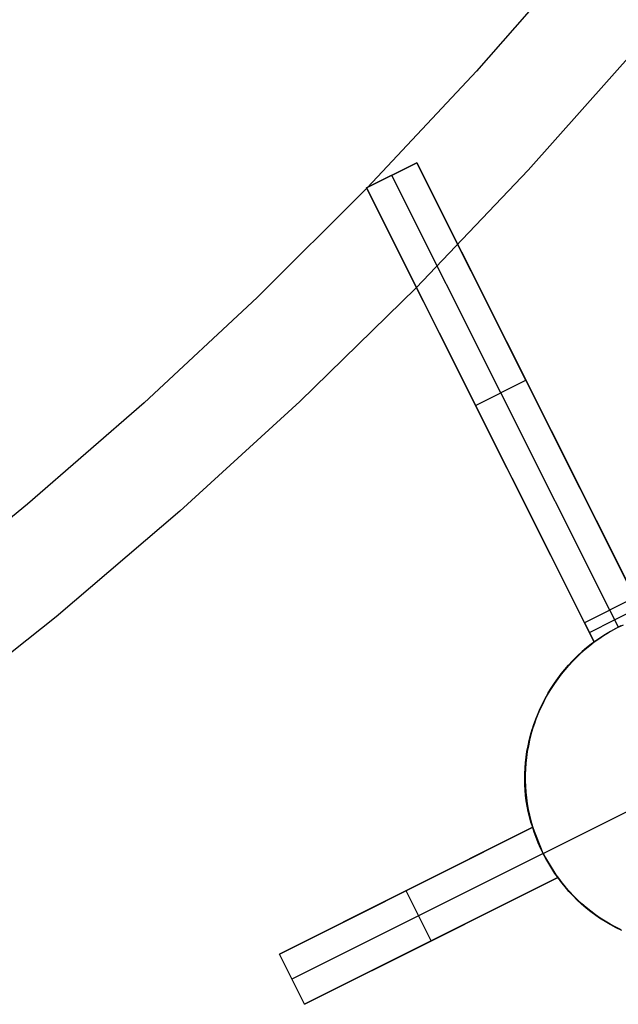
# Model space of a CAD drawing. Header units: millimetres. Extents: x 6038 to 7358, y -8545 to -7225.
# Tile 192 of 256: x 6751 to 6762, y -7956 to -7939. Entities that reach past the tile are written whole.
import ezdxf

# ---------------------------------------------------------------- set-up
doc = ezdxf.new("R2010")
doc.units = ezdxf.units.MM
doc.layers.add('color', color=7, linetype='Continuous')

msp = doc.modelspace()

# ---------------------------------------------------------------- linework, layer by layer
at = {"layer": 'color', "color": 254, "true_color": 0xcad1ee}
for p, q in [((6760.945, -7937.52, 17.309), (6759.08, -7939.653, 17.309)), ((6761.923, -7939.25, 18.688), (6760.001, -7941.413, 18.688)), ((6759.08, -7939.653, 17.309), (6757.143, -7941.721, 17.309)), ((6757.126, -7941.73, 17.312), (6758.02, -7941.282, 17.169)), ((6757.126, -7941.73, 17.312), (6758.02, -7941.282, 17.169)), ((6758.02, -7941.282, 15.7), (6757.126, -7941.73, 15.7)), ((6757.126, -7941.73, 16.506), (6758.02, -7941.282, 16.506)), ((6758.02, -7941.282, 15.7), (6757.126, -7941.73, 15.7)), ((6758.02, -7941.282, 17.169), (6762.071, -7949.365, 13.523)), ((6758.02, -7941.282, 17.169), (6762.071, -7949.365, 13.523)), ((6758.02, -7941.282, 15.7), (6758.02, -7941.282, 17.169)), ((6761.9, -7949.024, 0.7), (6758.02, -7941.282, 15.7)), ((6758.02, -7941.282, 15.7), (6758.02, -7941.282, 17.169)), ((6761.9, -7949.024, 0.7), (6758.02, -7941.282, 15.7)), ((6760.001, -7941.413, 18.688), (6758.005, -7943.508, 18.688)), ((6757.573, -7941.506, 15.7), (6757.573, -7941.506, 17.241)), ((6761.453, -7949.248, 0.7), (6757.573, -7941.506, 15.7)), ((6757.129, -7941.736, 17.309), (6755.18, -7943.678, 17.309)), ((6761.177, -7949.813, 13.653), (6757.126, -7941.73, 17.312)), ((6757.126, -7941.73, 15.7), (6757.126, -7941.73, 17.312)), ((6757.126, -7941.73, 15.7), (6757.126, -7941.73, 17.312)), ((6761.177, -7949.813, 13.653), (6757.126, -7941.73, 17.312)), ((6757.126, -7941.73, 15.7), (6761.006, -7949.472, 0.7)), ((6757.126, -7941.73, 15.7), (6761.006, -7949.472, 0.7)), ((6758.005, -7943.508, 18.688), (6755.939, -7945.533, 18.688)), ((6755.18, -7943.678, 17.309), (6753.167, -7945.554, 17.309)), ((6762.071, -7949.365, 8.935), (6759.77, -7944.774, 8.935)), ((6759.066, -7945.601, 8.2), (6759.96, -7945.153, 8.2)), ((6761.177, -7949.813, 9.006), (6758.857, -7945.185, 9.006)), ((6760.045, -7945.324, 15.352), (6760.045, -7945.324, 7.869)), ((6755.939, -7945.533, 18.688), (6753.804, -7947.486, 18.688)), ((6753.167, -7945.554, 17.309), (6751.092, -7947.361, 17.309)), ((6759.151, -7945.772, 7.869), (6759.151, -7945.772, 15.487)), ((6751.092, -7947.361, 17.309), (6748.958, -7949.097, 17.309)), ((6753.804, -7947.486, 18.688), (6751.602, -7949.364, 18.688)), ((6761.9, -7949.024, 0.7), (6761.006, -7949.472, 0.7)), ((6761.9, -7949.024, 0.7), (6761.006, -7949.472, 0.7)), ((6761.091, -7949.643, 0.7), (6761.985, -7949.195, 0.7)), ((6751.602, -7949.364, 18.688), (6749.337, -7951.164, 18.688)), ((6761.453, -7949.248, 0.7), (6761.605, -7949.552, 0.7)), ((6761.006, -7949.472, 0.7), (6761.177, -7949.813, 0.7)), ((6761.006, -7949.472, 0.7), (6761.177, -7949.813, 0.7)), ((6761.516, -7949.598, 0.7), (6761.605, -7949.552, 0.7)), ((6761.516, -7949.598, 0.7), (6761.605, -7949.552, 0.7)), ((6761.652, -7949.529, -7.3), (6761.559, -7949.575, -7.3)), ((6761.652, -7949.529, -7.3), (6761.559, -7949.575, -7.3)), ((6761.605, -7949.552, 0.7), (6761.696, -7949.508, 0.7)), ((6761.605, -7949.552, 0.7), (6761.696, -7949.508, 0.7)), ((6761.292, -7949.733, -7.3), (6761.206, -7949.792, -7.3)), ((6761.292, -7949.733, -7.3), (6761.206, -7949.792, -7.3)), ((6761.259, -7949.755, 0.7), (6761.343, -7949.7, 0.7)), ((6761.259, -7949.755, 0.7), (6761.343, -7949.7, 0.7)), ((6761.379, -7949.678, -7.3), (6761.292, -7949.733, -7.3)), ((6761.379, -7949.678, -7.3), (6761.292, -7949.733, -7.3)), ((6761.343, -7949.7, 0.7), (6761.429, -7949.648, 0.7)), ((6761.343, -7949.7, 0.7), (6761.429, -7949.648, 0.7)), ((6761.468, -7949.625, -7.3), (6761.379, -7949.678, -7.3)), ((6761.468, -7949.625, -7.3), (6761.379, -7949.678, -7.3)), ((6761.429, -7949.648, 0.7), (6761.516, -7949.598, 0.7)), ((6761.429, -7949.648, 0.7), (6761.516, -7949.598, 0.7)), ((6761.559, -7949.575, -7.3), (6761.468, -7949.625, -7.3)), ((6761.559, -7949.575, -7.3), (6761.468, -7949.625, -7.3)), ((6761.015, -7949.94, 3.183), (6761.095, -7949.875, 3.183)), ((6761.017, -7949.943, 13.66), (6761.096, -7949.877, 13.657)), ((6761.017, -7949.943, 13.66), (6761.096, -7949.877, 13.657)), ((6761.123, -7949.854, -7.3), (6761.042, -7949.918, -7.3)), ((6761.123, -7949.854, -7.3), (6761.042, -7949.918, -7.3)), ((6761.095, -7949.875, 3.183), (6761.177, -7949.813, 3.183)), ((6761.096, -7949.877, 13.657), (6761.177, -7949.813, 13.653)), ((6761.096, -7949.877, 13.657), (6761.177, -7949.813, 13.653)), ((6761.206, -7949.792, -7.3), (6761.123, -7949.854, -7.3)), ((6761.206, -7949.792, -7.3), (6761.123, -7949.854, -7.3)), ((6761.177, -7949.813, 0.7), (6761.259, -7949.755, 0.7)), ((6761.177, -7949.813, 0.7), (6761.259, -7949.755, 0.7)), ((6761.177, -7949.813, 13.653), (6761.177, -7949.813, 0.7)), ((6761.177, -7949.813, 13.653), (6761.177, -7949.813, 0.7)), ((6760.79, -7950.151, 3.183), (6760.863, -7950.078, 3.183)), ((6760.795, -7950.157, 13.659), (6760.867, -7950.083, 13.661)), ((6760.795, -7950.157, 13.659), (6760.867, -7950.083, 13.661)), ((6760.887, -7950.055, -7.3), (6760.813, -7950.128, -7.3)), ((6760.887, -7950.055, -7.3), (6760.813, -7950.128, -7.3)), ((6760.863, -7950.078, 3.183), (6760.938, -7950.008, 3.183)), ((6760.867, -7950.083, 13.661), (6760.941, -7950.012, 13.661)), ((6760.867, -7950.083, 13.661), (6760.941, -7950.012, 13.661)), ((6760.963, -7949.985, -7.3), (6760.887, -7950.055, -7.3)), ((6760.963, -7949.985, -7.3), (6760.887, -7950.055, -7.3)), ((6760.938, -7950.008, 3.183), (6761.015, -7949.94, 3.183)), ((6760.941, -7950.012, 13.661), (6761.017, -7949.943, 13.66)), ((6760.941, -7950.012, 13.661), (6761.017, -7949.943, 13.66)), ((6761.042, -7949.918, -7.3), (6760.963, -7949.985, -7.3)), ((6761.042, -7949.918, -7.3), (6760.963, -7949.985, -7.3)), ((6760.653, -7950.303, 3.183), (6760.72, -7950.226, 3.183)), ((6760.658, -7950.31, 13.652), (6760.725, -7950.232, 13.656)), ((6760.658, -7950.31, 13.652), (6760.725, -7950.232, 13.656)), ((6760.741, -7950.203, -7.3), (6760.673, -7950.28, -7.3)), ((6760.741, -7950.203, -7.3), (6760.673, -7950.28, -7.3)), ((6760.72, -7950.226, 3.183), (6760.79, -7950.151, 3.183)), ((6760.725, -7950.232, 13.656), (6760.795, -7950.157, 13.659)), ((6760.725, -7950.232, 13.656), (6760.795, -7950.157, 13.659)), ((6760.813, -7950.128, -7.3), (6760.741, -7950.203, -7.3)), ((6760.813, -7950.128, -7.3), (6760.741, -7950.203, -7.3)), ((6760.543, -7950.442, -7.3), (6760.483, -7950.526, -7.3)), ((6760.543, -7950.442, -7.3), (6760.483, -7950.526, -7.3)), ((6760.526, -7950.465, 3.183), (6760.588, -7950.383, 3.183)), ((6760.532, -7950.472, 13.639), (6760.594, -7950.39, 13.646)), ((6760.532, -7950.472, 13.639), (6760.594, -7950.39, 13.646)), ((6760.606, -7950.36, -7.3), (6760.543, -7950.442, -7.3)), ((6760.606, -7950.36, -7.3), (6760.543, -7950.442, -7.3)), ((6760.588, -7950.383, 3.183), (6760.653, -7950.303, 3.183)), ((6760.594, -7950.39, 13.646), (6760.658, -7950.31, 13.652)), ((6760.594, -7950.39, 13.646), (6760.658, -7950.31, 13.652)), ((6760.673, -7950.28, -7.3), (6760.606, -7950.36, -7.3)), ((6760.673, -7950.28, -7.3), (6760.606, -7950.36, -7.3)), ((6760.425, -7950.612, -7.3), (6760.371, -7950.7, -7.3)), ((6760.425, -7950.612, -7.3), (6760.371, -7950.7, -7.3)), ((6760.411, -7950.635, 3.183), (6760.467, -7950.549, 3.183)), ((6760.416, -7950.641, 13.62), (6760.473, -7950.556, 13.63)), ((6760.416, -7950.641, 13.62), (6760.473, -7950.556, 13.63)), ((6760.483, -7950.526, -7.3), (6760.425, -7950.612, -7.3)), ((6760.483, -7950.526, -7.3), (6760.425, -7950.612, -7.3)), ((6760.467, -7950.549, 3.183), (6760.526, -7950.465, 3.183)), ((6760.473, -7950.556, 13.63), (6760.532, -7950.472, 13.639)), ((6760.473, -7950.556, 13.63), (6760.532, -7950.472, 13.639)), ((6760.319, -7950.79, -7.3), (6760.271, -7950.882, -7.3)), ((6760.319, -7950.79, -7.3), (6760.271, -7950.882, -7.3)), ((6760.308, -7950.812, 3.183), (6760.358, -7950.722, 3.183)), ((6760.312, -7950.817, 13.596), (6760.363, -7950.728, 13.609)), ((6760.312, -7950.817, 13.596), (6760.363, -7950.728, 13.609)), ((6760.371, -7950.7, -7.3), (6760.319, -7950.79, -7.3)), ((6760.371, -7950.7, -7.3), (6760.319, -7950.79, -7.3)), ((6760.358, -7950.722, 3.183), (6760.411, -7950.635, 3.183)), ((6760.363, -7950.728, 13.609), (6760.416, -7950.641, 13.62)), ((6760.363, -7950.728, 13.609), (6760.416, -7950.641, 13.62)), ((6760.216, -7950.996, 3.183), (6760.26, -7950.903, 3.183)), ((6760.22, -7950.999, 13.567), (6760.265, -7950.907, 13.582)), ((6760.22, -7950.999, 13.567), (6760.265, -7950.907, 13.582)), ((6760.271, -7950.882, -7.3), (6760.226, -7950.975, -7.3)), ((6760.271, -7950.882, -7.3), (6760.226, -7950.975, -7.3)), ((6760.26, -7950.903, 3.183), (6760.308, -7950.812, 3.183)), ((6760.265, -7950.907, 13.582), (6760.312, -7950.817, 13.596)), ((6760.265, -7950.907, 13.582), (6760.312, -7950.817, 13.596)), ((6760.138, -7951.186, 3.183), (6760.176, -7951.09, 3.183)), ((6760.141, -7951.185, 13.532), (6760.179, -7951.091, 13.55)), ((6760.141, -7951.185, 13.532), (6760.179, -7951.091, 13.55)), ((6760.184, -7951.07, -7.3), (6760.146, -7951.166, -7.3)), ((6760.184, -7951.07, -7.3), (6760.146, -7951.166, -7.3)), ((6760.176, -7951.09, 3.183), (6760.216, -7950.996, 3.183)), ((6760.179, -7951.091, 13.55), (6760.22, -7950.999, 13.567)), ((6760.179, -7951.091, 13.55), (6760.22, -7950.999, 13.567)), ((6760.226, -7950.975, -7.3), (6760.184, -7951.07, -7.3)), ((6760.226, -7950.975, -7.3), (6760.184, -7951.07, -7.3)), ((6760.073, -7951.381, 3.183), (6760.104, -7951.283, 3.183)), ((6760.074, -7951.375, 13.492), (6760.106, -7951.28, 13.512)), ((6760.074, -7951.375, 13.492), (6760.106, -7951.28, 13.512)), ((6760.111, -7951.263, -7.3), (6760.079, -7951.362, -7.3)), ((6760.111, -7951.263, -7.3), (6760.079, -7951.362, -7.3)), ((6760.104, -7951.283, 3.183), (6760.138, -7951.186, 3.183)), ((6760.106, -7951.28, 13.512), (6760.141, -7951.185, 13.532)), ((6760.106, -7951.28, 13.512), (6760.141, -7951.185, 13.532)), ((6760.146, -7951.166, -7.3), (6760.111, -7951.263, -7.3)), ((6760.146, -7951.166, -7.3), (6760.111, -7951.263, -7.3)), ((6760.02, -7951.569, 13.447), (6760.045, -7951.472, 13.47)), ((6760.02, -7951.569, 13.447), (6760.045, -7951.472, 13.47)), ((6760.021, -7951.579, 3.183), (6760.046, -7951.479, 3.183)), ((6760.05, -7951.462, -7.3), (6760.025, -7951.562, -7.3)), ((6760.05, -7951.462, -7.3), (6760.025, -7951.562, -7.3)), ((6760.045, -7951.472, 13.47), (6760.074, -7951.375, 13.492)), ((6760.045, -7951.472, 13.47), (6760.074, -7951.375, 13.492)), ((6760.046, -7951.479, 3.183), (6760.073, -7951.381, 3.183)), ((6760.079, -7951.362, -7.3), (6760.05, -7951.462, -7.3)), ((6760.079, -7951.362, -7.3), (6760.05, -7951.462, -7.3)), ((6759.98, -7951.764, 13.398), (6759.998, -7951.666, 13.423)), ((6759.98, -7951.764, 13.398), (6759.998, -7951.666, 13.423)), ((6760.004, -7951.663, -7.3), (6759.986, -7951.765, -7.3)), ((6760.004, -7951.663, -7.3), (6759.986, -7951.765, -7.3)), ((6759.998, -7951.666, 13.423), (6760.02, -7951.569, 13.447)), ((6759.998, -7951.666, 13.423), (6760.02, -7951.569, 13.447)), ((6760.001, -7951.68, 3.183), (6760.021, -7951.579, 3.183)), ((6760.025, -7951.562, -7.3), (6760.004, -7951.663, -7.3)), ((6760.025, -7951.562, -7.3), (6760.004, -7951.663, -7.3)), ((6759.965, -7951.863, 13.371), (6759.98, -7951.764, 13.398)), ((6759.965, -7951.863, 13.371), (6759.98, -7951.764, 13.398)), ((6759.97, -7951.883, 3.183), (6759.984, -7951.781, 3.183)), ((6759.986, -7951.765, -7.3), (6759.972, -7951.868, -7.3)), ((6759.986, -7951.765, -7.3), (6759.972, -7951.868, -7.3)), ((6759.984, -7951.781, 3.183), (6760.001, -7951.68, 3.183)), ((6759.945, -7952.06, 13.315), (6759.953, -7951.961, 13.344)), ((6759.945, -7952.06, 13.315), (6759.953, -7951.961, 13.344)), ((6759.953, -7951.961, 13.344), (6759.965, -7951.863, 13.371)), ((6759.953, -7951.961, 13.344), (6759.965, -7951.863, 13.371)), ((6759.961, -7951.971, -7.3), (6759.953, -7952.074, -7.3)), ((6759.961, -7951.971, -7.3), (6759.953, -7952.074, -7.3)), ((6759.953, -7952.087, 3.183), (6759.96, -7951.985, 3.183)), ((6759.96, -7951.985, 3.183), (6759.97, -7951.883, 3.183)), ((6759.972, -7951.868, -7.3), (6759.961, -7951.971, -7.3)), ((6759.972, -7951.868, -7.3), (6759.961, -7951.971, -7.3)), ((6759.939, -7952.256, 13.255), (6759.94, -7952.158, 13.286)), ((6759.939, -7952.256, 13.255), (6759.94, -7952.158, 13.286)), ((6759.94, -7952.158, 13.286), (6759.945, -7952.06, 13.315)), ((6759.94, -7952.158, 13.286), (6759.945, -7952.06, 13.315)), ((6759.949, -7952.19, 3.183), (6759.953, -7952.087, 3.183)), ((6759.95, -7952.293, 3.183), (6759.949, -7952.19, 3.183)), ((6759.953, -7952.074, -7.3), (6759.95, -7952.178, -7.3)), ((6759.953, -7952.074, -7.3), (6759.95, -7952.178, -7.3)), ((6759.95, -7952.178, -7.3), (6759.95, -7952.281, -7.3)), ((6759.95, -7952.178, -7.3), (6759.95, -7952.281, -7.3)), ((6759.941, -7952.354, 13.224), (6759.939, -7952.256, 13.255)), ((6759.941, -7952.354, 13.224), (6759.939, -7952.256, 13.255)), ((6759.946, -7952.452, 13.191), (6759.941, -7952.354, 13.224)), ((6759.946, -7952.452, 13.191), (6759.941, -7952.354, 13.224)), ((6759.95, -7952.281, -7.3), (6759.953, -7952.385, -7.3)), ((6759.95, -7952.281, -7.3), (6759.953, -7952.385, -7.3)), ((6759.954, -7952.395, 3.183), (6759.95, -7952.293, 3.183)), ((6759.955, -7952.549, 13.158), (6759.946, -7952.452, 13.191)), ((6759.955, -7952.549, 13.158), (6759.946, -7952.452, 13.191)), ((6759.953, -7952.385, -7.3), (6759.96, -7952.488, -7.3)), ((6759.953, -7952.385, -7.3), (6759.96, -7952.488, -7.3)), ((6759.961, -7952.498, 3.183), (6759.954, -7952.395, 3.183)), ((6759.96, -7952.488, -7.3), (6759.971, -7952.591, -7.3)), ((6759.96, -7952.488, -7.3), (6759.971, -7952.591, -7.3)), ((6759.972, -7952.6, 3.183), (6759.961, -7952.498, 3.183)), ((6759.968, -7952.645, 13.124), (6759.955, -7952.549, 13.158)), ((6759.968, -7952.645, 13.124), (6759.955, -7952.549, 13.158)), ((6759.984, -7952.74, 13.089), (6759.968, -7952.645, 13.124)), ((6759.984, -7952.74, 13.089), (6759.968, -7952.645, 13.124)), ((6759.971, -7952.591, -7.3), (6759.985, -7952.694, -7.3)), ((6759.971, -7952.591, -7.3), (6759.985, -7952.694, -7.3)), ((6759.986, -7952.702, 3.183), (6759.972, -7952.6, 3.183)), ((6759.985, -7952.694, -7.3), (6760.002, -7952.796, -7.3)), ((6759.985, -7952.694, -7.3), (6760.002, -7952.796, -7.3)), ((6760.004, -7952.803, 3.183), (6759.986, -7952.702, 3.183)), ((6760.003, -7952.835, 13.054), (6759.984, -7952.74, 13.089)), ((6760.003, -7952.835, 13.054), (6759.984, -7952.74, 13.089)), ((6760.002, -7952.796, -7.3), (6760.023, -7952.897, -7.3)), ((6760.002, -7952.796, -7.3), (6760.023, -7952.897, -7.3)), ((6760.025, -7952.929, 13.018), (6760.003, -7952.835, 13.054)), ((6760.025, -7952.929, 13.018), (6760.003, -7952.835, 13.054)), ((6760.025, -7952.903, 3.183), (6760.004, -7952.803, 3.183)), ((6760.267, -7953.578, -7.3), (6761.832, -7952.794, -7.3)), ((6760.023, -7952.897, -7.3), (6760.048, -7952.998, -7.3)), ((6760.023, -7952.897, -7.3), (6760.048, -7952.998, -7.3)), ((6760.049, -7953.003, 3.183), (6760.025, -7952.903, 3.183)), ((6760.051, -7953.021, 12.981), (6760.025, -7952.929, 13.018)), ((6760.051, -7953.021, 12.981), (6760.025, -7952.929, 13.018)), ((6760.048, -7952.998, -7.3), (6760.076, -7953.097, -7.3)), ((6760.048, -7952.998, -7.3), (6760.076, -7953.097, -7.3)), ((6760.077, -7953.102, 3.183), (6760.049, -7953.003, 3.183)), ((6760.081, -7953.112, 12.943), (6760.051, -7953.021, 12.981)), ((6760.081, -7953.112, 12.943), (6760.051, -7953.021, 12.981)), ((6755.573, -7955.371, 13.46), (6760.081, -7953.112, 12.943)), ((6755.573, -7955.371, 13.46), (6760.081, -7953.112, 12.943)), ((6760.081, -7953.112, 5.658), (6755.573, -7955.371, 10.7)), ((6760.081, -7953.112, 5.658), (6755.573, -7955.371, 10.7)), ((6756.593, -7954.86, 9.559), (6760.081, -7953.112, 9.559)), ((6760.076, -7953.097, -7.3), (6760.108, -7953.196, -7.3)), ((6760.076, -7953.097, -7.3), (6760.108, -7953.196, -7.3)), ((6760.109, -7953.199, 3.183), (6760.077, -7953.102, 3.183)), ((6760.081, -7953.112, 5.658), (6760.081, -7953.112, 12.943)), ((6760.267, -7953.578, 5.7), (6760.081, -7953.112, 5.658)), ((6760.081, -7953.112, 5.658), (6760.081, -7953.112, 12.943)), ((6760.267, -7953.578, 5.7), (6760.081, -7953.112, 5.658)), ((6760.108, -7953.196, -7.3), (6760.143, -7953.294, -7.3)), ((6760.108, -7953.196, -7.3), (6760.143, -7953.294, -7.3)), ((6760.143, -7953.296, 3.183), (6760.109, -7953.199, 3.183)), ((6760.143, -7953.294, -7.3), (6760.181, -7953.39, -7.3)), ((6760.143, -7953.294, -7.3), (6760.181, -7953.39, -7.3)), ((6760.181, -7953.391, 3.183), (6760.143, -7953.296, 3.183)), ((6760.181, -7953.39, -7.3), (6760.222, -7953.485, -7.3)), ((6760.181, -7953.39, -7.3), (6760.222, -7953.485, -7.3)), ((6760.223, -7953.485, 3.183), (6760.181, -7953.391, 3.183)), ((6760.267, -7953.578, 5.7), (6755.797, -7955.818, 10.7)), ((6760.222, -7953.485, -7.3), (6760.267, -7953.578, -7.3)), ((6760.222, -7953.485, -7.3), (6760.267, -7953.578, -7.3)), ((6760.267, -7953.578, 3.183), (6760.223, -7953.485, 3.183)), ((6760.267, -7953.578, -7.3), (6760.267, -7953.578, 5.7)), ((6760.267, -7953.578, -7.3), (6760.267, -7953.578, 5.7)), ((6760.267, -7953.578, -7.3), (6760.315, -7953.67, -7.3)), ((6760.529, -7954.006, 5.658), (6760.267, -7953.578, 5.7)), ((6760.315, -7953.67, 2.616), (6760.267, -7953.578, 2.616)), ((6760.529, -7954.006, 5.658), (6760.267, -7953.578, 5.7)), ((6760.267, -7953.578, -7.3), (6760.315, -7953.67, -7.3)), ((6760.315, -7953.67, -7.3), (6760.366, -7953.76, -7.3)), ((6760.366, -7953.76, 2.616), (6760.315, -7953.67, 2.616)), ((6760.315, -7953.67, -7.3), (6760.366, -7953.76, -7.3)), ((6760.366, -7953.76, -7.3), (6760.42, -7953.848, -7.3)), ((6760.42, -7953.848, 2.616), (6760.366, -7953.76, 2.616)), ((6760.366, -7953.76, -7.3), (6760.42, -7953.848, -7.3)), ((6760.42, -7953.848, -7.3), (6760.478, -7953.934, -7.3)), ((6760.478, -7953.934, 2.616), (6760.42, -7953.848, 2.616)), ((6760.42, -7953.848, -7.3), (6760.478, -7953.934, -7.3)), ((6760.478, -7953.934, -7.3), (6760.538, -7954.019, -7.3)), ((6760.538, -7954.019, 2.616), (6760.478, -7953.934, 2.616)), ((6760.478, -7953.934, -7.3), (6760.538, -7954.019, -7.3)), ((6760.529, -7954.006, 12.532), (6756.021, -7956.265, 13.044)), ((6760.529, -7954.006, 12.532), (6756.021, -7956.265, 13.044)), ((6756.021, -7956.265, 10.7), (6760.529, -7954.006, 5.658)), ((6756.021, -7956.265, 10.7), (6760.529, -7954.006, 5.658)), ((6757.227, -7955.661, 9.351), (6760.529, -7954.006, 9.351)), ((6760.592, -7954.092, 12.487), (6760.529, -7954.006, 12.532)), ((6760.529, -7954.006, 5.658), (6760.529, -7954.006, 12.532)), ((6760.592, -7954.092, 12.487), (6760.529, -7954.006, 12.532)), ((6760.529, -7954.006, 5.658), (6760.529, -7954.006, 12.532)), ((6760.538, -7954.019, -7.3), (6760.601, -7954.101, -7.3)), ((6760.601, -7954.101, 2.616), (6760.538, -7954.019, 2.616)), ((6760.538, -7954.019, -7.3), (6760.601, -7954.101, -7.3)), ((6760.658, -7954.176, 12.442), (6760.592, -7954.092, 12.487)), ((6760.658, -7954.176, 12.442), (6760.592, -7954.092, 12.487)), ((6760.601, -7954.101, -7.3), (6760.667, -7954.181, -7.3)), ((6760.667, -7954.181, 2.616), (6760.601, -7954.101, 2.616)), ((6760.601, -7954.101, -7.3), (6760.667, -7954.181, -7.3)), ((6757.827, -7954.242, 8.179), (6757.827, -7954.242, 13.216)), ((6758.275, -7955.136, 8.179), (6757.827, -7954.242, 8.179)), ((6760.727, -7954.257, 12.397), (6760.658, -7954.176, 12.442)), ((6760.727, -7954.257, 12.397), (6760.658, -7954.176, 12.442)), ((6760.667, -7954.181, -7.3), (6760.735, -7954.258, -7.3)), ((6760.735, -7954.258, 2.616), (6760.667, -7954.181, 2.616)), ((6760.667, -7954.181, -7.3), (6760.735, -7954.258, -7.3)), ((6760.799, -7954.335, 12.352), (6760.727, -7954.257, 12.397)), ((6760.799, -7954.335, 12.352), (6760.727, -7954.257, 12.397)), ((6760.735, -7954.258, -7.3), (6760.807, -7954.334, -7.3)), ((6760.807, -7954.334, 2.616), (6760.735, -7954.258, 2.616)), ((6760.735, -7954.258, -7.3), (6760.807, -7954.334, -7.3)), ((6760.875, -7954.41, 12.306), (6760.799, -7954.335, 12.352)), ((6760.875, -7954.41, 12.306), (6760.799, -7954.335, 12.352)), ((6760.807, -7954.334, -7.3), (6760.88, -7954.406, -7.3)), ((6760.88, -7954.406, 2.616), (6760.807, -7954.334, 2.616)), ((6760.807, -7954.334, -7.3), (6760.88, -7954.406, -7.3)), ((6760.953, -7954.483, 12.261), (6760.875, -7954.41, 12.306)), ((6760.953, -7954.483, 12.261), (6760.875, -7954.41, 12.306)), ((6760.88, -7954.406, -7.3), (6760.956, -7954.477, -7.3)), ((6760.956, -7954.477, 2.616), (6760.88, -7954.406, 2.616)), ((6760.88, -7954.406, -7.3), (6760.956, -7954.477, -7.3)), ((6761.033, -7954.552, 12.216), (6760.953, -7954.483, 12.261)), ((6761.033, -7954.552, 12.216), (6760.953, -7954.483, 12.261)), ((6760.956, -7954.477, -7.3), (6761.035, -7954.544, -7.3)), ((6761.035, -7954.544, 2.616), (6760.956, -7954.477, 2.616)), ((6760.956, -7954.477, -7.3), (6761.035, -7954.544, -7.3)), ((6761.117, -7954.619, 12.171), (6761.033, -7954.552, 12.216)), ((6761.117, -7954.619, 12.171), (6761.033, -7954.552, 12.216)), ((6761.035, -7954.544, -7.3), (6761.116, -7954.609, -7.3)), ((6761.116, -7954.609, 2.616), (6761.035, -7954.544, 2.616)), ((6761.035, -7954.544, -7.3), (6761.116, -7954.609, -7.3)), ((6761.116, -7954.609, -7.3), (6761.199, -7954.67, -7.3)), ((6761.199, -7954.67, 2.616), (6761.116, -7954.609, 2.616)), ((6761.116, -7954.609, -7.3), (6761.199, -7954.67, -7.3)), ((6761.203, -7954.682, 12.127), (6761.117, -7954.619, 12.171)), ((6761.203, -7954.682, 12.127), (6761.117, -7954.619, 12.171)), ((6761.199, -7954.67, -7.3), (6761.284, -7954.729, -7.3)), ((6761.284, -7954.729, 2.616), (6761.199, -7954.67, 2.616)), ((6761.199, -7954.67, -7.3), (6761.284, -7954.729, -7.3)), ((6761.291, -7954.742, 12.082), (6761.203, -7954.682, 12.127)), ((6761.291, -7954.742, 12.082), (6761.203, -7954.682, 12.127)), ((6761.284, -7954.729, -7.3), (6761.371, -7954.785, -7.3)), ((6761.371, -7954.785, 2.616), (6761.284, -7954.729, 2.616)), ((6761.284, -7954.729, -7.3), (6761.371, -7954.785, -7.3)), ((6761.382, -7954.799, 12.039), (6761.291, -7954.742, 12.082)), ((6761.382, -7954.799, 12.039), (6761.291, -7954.742, 12.082)), ((6761.371, -7954.785, -7.3), (6761.46, -7954.838, -7.3)), ((6761.46, -7954.838, 2.616), (6761.371, -7954.785, 2.616)), ((6761.371, -7954.785, -7.3), (6761.46, -7954.838, -7.3)), ((6761.474, -7954.853, 11.995), (6761.382, -7954.799, 12.039)), ((6761.474, -7954.853, 11.995), (6761.382, -7954.799, 12.039)), ((6761.46, -7954.838, -7.3), (6761.551, -7954.888, -7.3)), ((6761.551, -7954.888, 2.616), (6761.46, -7954.838, 2.616)), ((6761.46, -7954.838, -7.3), (6761.551, -7954.888, -7.3)), ((6761.569, -7954.903, 11.952), (6761.474, -7954.853, 11.995)), ((6761.569, -7954.903, 11.952), (6761.474, -7954.853, 11.995)), ((6761.551, -7954.888, -7.3), (6761.644, -7954.935, -7.3)), ((6761.644, -7954.935, 2.616), (6761.551, -7954.888, 2.616)), ((6761.551, -7954.888, -7.3), (6761.644, -7954.935, -7.3)), ((6761.666, -7954.95, 11.909), (6761.569, -7954.903, 11.952)), ((6761.666, -7954.95, 11.909), (6761.569, -7954.903, 11.952)), ((6758.275, -7955.136, 12.802), (6758.275, -7955.136, 8.179)), ((6756.021, -7956.265, 13.044), (6755.573, -7955.371, 13.46)), ((6755.573, -7955.371, 10.7), (6755.573, -7955.371, 13.46)), ((6756.021, -7956.265, 10.7), (6755.573, -7955.371, 10.7)), ((6755.573, -7955.371, 10.7), (6755.573, -7955.371, 13.46)), ((6756.021, -7956.265, 10.7), (6755.573, -7955.371, 10.7)), ((6756.021, -7956.265, 13.044), (6755.573, -7955.371, 13.46)), ((6756.021, -7956.265, 12.08), (6755.573, -7955.371, 12.08)), ((6755.797, -7955.818, 10.7), (6755.797, -7955.818, 13.252)), ((6756.021, -7956.265, 13.044), (6756.021, -7956.265, 10.7)), ((6756.021, -7956.265, 13.044), (6756.021, -7956.265, 10.7))]:
    msp.add_line(p, q, dxfattribs=at)

doc.saveas('drawing.dxf')
